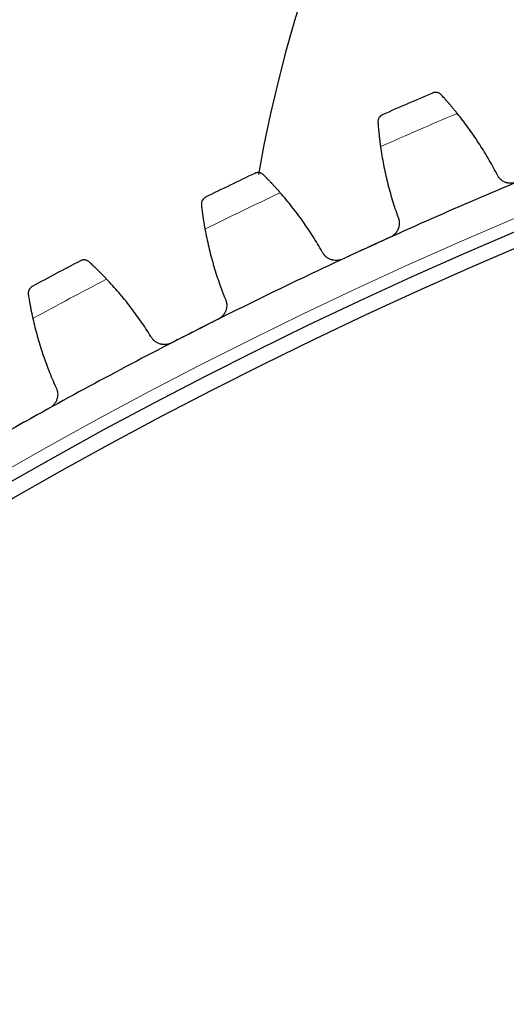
# Model space of a CAD drawing. Header units: inches. Extents: x 0 to 17820, y -10 to 12600.
# Tile 216 of 256: x 8034 to 8098, y 4280 to 4409. Entities that reach past the tile are written whole.
import ezdxf

# ---------------------------------------------------------------- set-up
doc = ezdxf.new("R2010")
doc.units = ezdxf.units.IN
doc.layers.add('1', color=7, linetype='Continuous', true_color=0xffffff)
doc.layers.add('254', color=7, linetype='Continuous', true_color=0xffffff)
doc.styles.add('latin_extended', font='simplex.shx')
doc.dimstyles.get("Standard").update_dxf_attribs({"dimtxt": 0.18, "dimasz": 0.18, "dimexe": 0.18, "dimexo": 0.0625, "dimgap": 0.09, "dimtad": 0, "dimtih": 1, "dimtoh": 1, "dimdec": 4, "dimzin": 0, "dimdsep": 46, "dimtxsty": 'Standard', "dimcen": 0.09, "dimadec": 0, "dimazin": 0, "dimtfac": 1, "dimtdec": 4, "dimtofl": 0, "dimtmove": 0, "dimatfit": 3, "dimfxl": 1, "dimtolj": 1, "dimtzin": 0, "dimarcsym": 0})

# ---------------------------------------------------------------- blocks, each defined once
blk = doc.blocks.new('_U12')
at = {"layer": '254', "color": 3, "linetype": 'Continuous', "lineweight": 13, "transparency": 16777216}
for p, q in [((7856.34, 6237.23), (6963.67, 6237.23)), ((6993.67, 6132.23), (6993.67, 3919.73)), ((8308.34, 3814.73), (6963.67, 3814.73))]:
    blk.add_line(p, q, dxfattribs=at)
at = {"layer": '254', "color": 3, "transparency": 16777216}
for points in [[(7011.17, 6132.23), (6976.17, 6132.23), (6993.67, 6237.23)], [(6976.17, 3919.73), (7011.17, 3919.73), (6993.67, 3814.73)]]:
    blk.add_solid(points, dxfattribs=at)
at = {"layer": 'Defpoints', "color": 0, "transparency": 16777216}
for p in [(7886.34, 6237.23), (6993.67, 3814.73), (8338.34, 3814.73)]:
    blk.add_point(p, dxfattribs=at)
at = {"layer": '254', "color": 2, "lineweight": 13, "transparency": 16777216, "insert": (6836.17, 4840.98), "char_height": 105, "attachment_point": 1, "rotation": 90, "style": 'latin_extended'}
blk.add_mtext('\\A1;2422', dxfattribs=at)

msp = doc.modelspace()

# ---------------------------------------------------------------- linework, layer by layer
at = {"layer": '1', "color": 110, "linetype": 'Continuous', "lineweight": 13}
msp.add_circle((8338.337, 3814.733), 616.6, dxfattribs=at)
at = {"layer": '1', "color": 2, "linetype": 'Continuous', "lineweight": 25}
for radius in [615, 613]:
    msp.add_circle((8338.337, 3814.733), radius, dxfattribs=at)
for centre, radius, start, end in [((7863.337, 4564.733), 215.14, 217.17562, 112.995), ((8245.437, 4356.833), 183, 90, 169.95375), ((8338.337, 3814.733), 636, 113.182259, 113.82411), ((8338.337, 3814.733), 636, 115.475253, 116.117104), ((8338.337, 3814.733), 621, 112.356688, 114.649682), ((8338.337, 3814.733), 621, 114.649682, 116.942675), ((8338.337, 3814.733), 636, 117.768247, 118.410097), ((8338.337, 3814.733), 621, 116.942675, 119.235669), ((8338.337, 3814.733), 621, 119.235669, 121.528662)]:
    msp.add_arc(centre, radius, start, end, dxfattribs=at)
at = {"layer": '1', "color": 110, "linetype": 'Continuous', "lineweight": 13}
for start, end in [(113.008824, 113.997545), (115.301818, 116.290539), (117.594811, 118.583533)]:
    msp.add_arc((8338.337, 3814.733), 632.294, start, end, dxfattribs=at)
at = {"layer": '1', "color": 2, "linetype": 'Continuous', "lineweight": 25}
for points, knots in [([(8089.098, 4399.141), (8089.057, 4399.186), (8089.013, 4399.225), (8088.923, 4399.293), (8088.877, 4399.322), (8088.782, 4399.371), (8088.734, 4399.392), (8088.636, 4399.425), (8088.587, 4399.437), (8088.488, 4399.455), (8088.439, 4399.459), (8088.341, 4399.462), (8088.293, 4399.46), (8088.198, 4399.448), (8088.151, 4399.439), (8088.083, 4399.421), (8088.049, 4399.41), (8088.01, 4399.396), (8087.99, 4399.388), (8087.982, 4399.385), (8087.977, 4399.383), (8087.974, 4399.381), (8087.971, 4399.38)], [0, 0, 0, 0, 0.125, 0.125, 0.25, 0.25, 0.375, 0.375, 0.5, 0.5, 0.625, 0.625, 0.75, 0.75, 0.875, 0.875, 0.9375, 0.96875, 0.984375, 0.9921875, 0.9921875, 1, 1, 1, 1]), ([(8091.191, 4396.724), (8091.087, 4396.853), (8090.984, 4396.978), (8090.782, 4397.223), (8090.583, 4397.462), (8090.39, 4397.69), (8090.247, 4397.856), (8090.2, 4397.91), (8090.13, 4397.991), (8090.107, 4398.018), (8090.061, 4398.071), (8090.038, 4398.097), (8089.925, 4398.226), (8089.751, 4398.423), (8089.591, 4398.602), (8089.437, 4398.773), (8089.363, 4398.853), (8089.276, 4398.948), (8089.259, 4398.967), (8089.225, 4399.004), (8089.175, 4399.058), (8089.128, 4399.109), (8089.098, 4399.141)], [0, 0, 0, 0, 0.125, 0.125, 0.25, 0.375, 0.375, 0.4375, 0.4375, 0.46875, 0.46875, 0.5, 0.5, 0.625, 0.75, 0.75, 0.875, 0.875, 0.90625, 0.90625, 0.9375, 1, 1, 1, 1]), ([(8081.438, 4396.539), (8081.436, 4396.538), (8081.435, 4396.538), (8081.432, 4396.537), (8081.431, 4396.536), (8081.427, 4396.534), (8081.419, 4396.53), (8081.4, 4396.521), (8081.363, 4396.503), (8081.291, 4396.461), (8081.234, 4396.419), (8081.124, 4396.327), (8081.06, 4396.255), (8080.978, 4396.131), (8080.954, 4396.087), (8080.921, 4396.016), (8080.911, 4395.992), (8080.893, 4395.942), (8080.885, 4395.917), (8080.863, 4395.839), (8080.853, 4395.784), (8080.841, 4395.671), (8080.84, 4395.612), (8080.844, 4395.552)], [0, 0, 0, 0, 0.0039063, 0.0039063, 0.0078125, 0.0078125, 0.015625, 0.03125, 0.0625, 0.125, 0.25, 0.25, 0.5, 0.5, 0.625, 0.625, 0.6875, 0.6875, 0.75, 0.75, 0.875, 0.875, 1, 1, 1, 1]), ([(8080.844, 4395.552), (8080.851, 4395.463), (8080.858, 4395.368), (8080.874, 4395.165), (8080.892, 4394.949), (8080.913, 4394.709), (8080.928, 4394.551), (8080.931, 4394.519), (8080.937, 4394.454), (8080.94, 4394.422), (8080.95, 4394.323), (8080.957, 4394.255), (8080.977, 4394.051), (8080.992, 4393.911), (8081.024, 4393.623), (8081.042, 4393.475), (8081.069, 4393.248), (8081.079, 4393.171), (8081.093, 4393.054), (8081.098, 4393.015), (8081.108, 4392.936), (8081.114, 4392.897), (8081.14, 4392.698), (8081.162, 4392.537), (8081.185, 4392.373)], [0, 0, 0, 0, 0.125, 0.125, 0.25, 0.375, 0.375, 0.40625, 0.40625, 0.4375, 0.4375, 0.5, 0.5, 0.625, 0.625, 0.75, 0.75, 0.8125, 0.8125, 0.84375, 0.84375, 0.875, 0.875, 1, 1, 1, 1]), ([(8065.916, 4388.701), (8065.873, 4388.744), (8065.828, 4388.781), (8065.735, 4388.846), (8065.687, 4388.873), (8065.591, 4388.919), (8065.542, 4388.937), (8065.443, 4388.966), (8065.393, 4388.977), (8065.293, 4388.99), (8065.244, 4388.993), (8065.147, 4388.991), (8065.099, 4388.987), (8065.004, 4388.972), (8064.958, 4388.961), (8064.89, 4388.94), (8064.856, 4388.928), (8064.818, 4388.912), (8064.799, 4388.904), (8064.791, 4388.9), (8064.786, 4388.898), (8064.783, 4388.896), (8064.78, 4388.895)], [0, 0, 0, 0, 0.125, 0.125, 0.25, 0.25, 0.375, 0.375, 0.5, 0.5, 0.625, 0.625, 0.75, 0.75, 0.875, 0.875, 0.9375, 0.96875, 0.984375, 0.9921875, 0.9921875, 1, 1, 1, 1]), ([(8068.103, 4386.37), (8067.994, 4386.494), (8067.887, 4386.616), (8067.675, 4386.852), (8067.467, 4387.083), (8067.265, 4387.303), (8067.115, 4387.463), (8067.066, 4387.515), (8066.993, 4387.593), (8066.969, 4387.619), (8066.921, 4387.67), (8066.897, 4387.695), (8066.779, 4387.82), (8066.597, 4388.01), (8066.429, 4388.182), (8066.269, 4388.346), (8066.192, 4388.424), (8066.101, 4388.516), (8066.083, 4388.534), (8066.048, 4388.569), (8065.996, 4388.621), (8065.947, 4388.67), (8065.916, 4388.701)], [0, 0, 0, 0, 0.125, 0.125, 0.25, 0.375, 0.375, 0.4375, 0.4375, 0.46875, 0.46875, 0.5, 0.5, 0.625, 0.75, 0.75, 0.875, 0.875, 0.90625, 0.90625, 0.9375, 1, 1, 1, 1]), ([(8098.948, 4387.747), (8098.887, 4387.722), (8098.761, 4387.678), (8098.57, 4387.63), (8098.439, 4387.612), (8098.34, 4387.602), (8098.307, 4387.6), (8098.241, 4387.597), (8098.207, 4387.597), (8098.043, 4387.598), (8097.913, 4387.612), (8097.752, 4387.645), (8097.72, 4387.652), (8097.673, 4387.664), (8097.657, 4387.669), (8097.625, 4387.678), (8097.546, 4387.701), (8097.409, 4387.751), (8097.292, 4387.807), (8097.179, 4387.869), (8097.123, 4387.902), (8096.961, 4388.012), (8096.862, 4388.094), (8096.727, 4388.23), (8096.684, 4388.277), (8096.622, 4388.351), (8096.602, 4388.377), (8096.564, 4388.429), (8096.545, 4388.455), (8096.456, 4388.588), (8096.395, 4388.701), (8096.345, 4388.82)], [0, 0, 0, 0, 0.0625, 0.125, 0.1875, 0.1875, 0.21875, 0.21875, 0.25, 0.25, 0.375, 0.375, 0.40625, 0.40625, 0.421875, 0.421875, 0.4375, 0.5, 0.5625, 0.5625, 0.625, 0.625, 0.75, 0.75, 0.8125, 0.8125, 0.84375, 0.84375, 0.875, 0.875, 1, 1, 1, 1]), ([(8058.366, 4385.795), (8058.364, 4385.794), (8058.363, 4385.793), (8058.36, 4385.792), (8058.359, 4385.791), (8058.355, 4385.789), (8058.347, 4385.785), (8058.329, 4385.776), (8058.292, 4385.755), (8058.222, 4385.711), (8058.166, 4385.667), (8058.061, 4385.571), (8057.999, 4385.496), (8057.923, 4385.368), (8057.9, 4385.323), (8057.871, 4385.252), (8057.862, 4385.227), (8057.845, 4385.177), (8057.838, 4385.151), (8057.82, 4385.072), (8057.811, 4385.017), (8057.804, 4384.904), (8057.805, 4384.845), (8057.812, 4384.785)], [0, 0, 0, 0, 0.0039062, 0.0039062, 0.0078125, 0.0078125, 0.015625, 0.03125, 0.0625, 0.125, 0.25, 0.25, 0.5, 0.5, 0.625, 0.625, 0.6875, 0.6875, 0.75, 0.75, 0.875, 0.875, 1, 1, 1, 1]), ([(8057.812, 4384.785), (8057.822, 4384.696), (8057.833, 4384.601), (8057.857, 4384.399), (8057.883, 4384.184), (8057.914, 4383.945), (8057.936, 4383.788), (8057.94, 4383.756), (8057.949, 4383.692), (8057.953, 4383.659), (8057.967, 4383.56), (8057.976, 4383.494), (8058.005, 4383.29), (8058.026, 4383.151), (8058.069, 4382.864), (8058.092, 4382.717), (8058.129, 4382.491), (8058.142, 4382.415), (8058.161, 4382.299), (8058.167, 4382.26), (8058.181, 4382.182), (8058.187, 4382.142), (8058.221, 4381.945), (8058.25, 4381.785), (8058.28, 4381.622)], [0, 0, 0, 0, 0.125, 0.125, 0.25, 0.375, 0.375, 0.40625, 0.40625, 0.4375, 0.4375, 0.5, 0.5, 0.625, 0.625, 0.75, 0.75, 0.8125, 0.8125, 0.84375, 0.84375, 0.875, 0.875, 1, 1, 1, 1]), ([(8083.452, 4383.213), (8083.505, 4383.095), (8083.545, 4382.974), (8083.589, 4382.788), (8083.601, 4382.725), (8083.613, 4382.63), (8083.617, 4382.598), (8083.622, 4382.534), (8083.624, 4382.501), (8083.63, 4382.34), (8083.623, 4382.212), (8083.593, 4382.021), (8083.58, 4381.958), (8083.555, 4381.863), (8083.546, 4381.832), (8083.527, 4381.769), (8083.516, 4381.739), (8083.461, 4381.586), (8083.405, 4381.469), (8083.32, 4381.329), (8083.302, 4381.302), (8083.265, 4381.247), (8083.246, 4381.22), (8083.186, 4381.141), (8083.144, 4381.09), (8083.011, 4380.945), (8082.913, 4380.858), (8082.779, 4380.76), (8082.751, 4380.741), (8082.695, 4380.704), (8082.667, 4380.686), (8082.581, 4380.636), (8082.522, 4380.605), (8082.461, 4380.577)], [0, 0, 0, 0, 0.125, 0.125, 0.1875, 0.1875, 0.21875, 0.21875, 0.25, 0.25, 0.375, 0.375, 0.4375, 0.4375, 0.46875, 0.46875, 0.5, 0.5, 0.625, 0.625, 0.65625, 0.65625, 0.6875, 0.6875, 0.75, 0.75, 0.875, 0.875, 0.90625, 0.90625, 0.9375, 0.9375, 1, 1, 1, 1]), ([(8043.17, 4377.342), (8043.125, 4377.383), (8043.078, 4377.419), (8042.983, 4377.479), (8042.934, 4377.505), (8042.836, 4377.547), (8042.786, 4377.563), (8042.686, 4377.588), (8042.636, 4377.597), (8042.536, 4377.606), (8042.487, 4377.607), (8042.39, 4377.601), (8042.342, 4377.595), (8042.248, 4377.576), (8042.202, 4377.563), (8042.135, 4377.54), (8042.102, 4377.526), (8042.064, 4377.509), (8042.046, 4377.5), (8042.038, 4377.496), (8042.033, 4377.493), (8042.03, 4377.492), (8042.027, 4377.49)], [0, 0, 0, 0, 0.125, 0.125, 0.25, 0.25, 0.375, 0.375, 0.5, 0.5, 0.625, 0.625, 0.75, 0.75, 0.875, 0.875, 0.9375, 0.96875, 0.984375, 0.9921875, 0.9921875, 1, 1, 1, 1]), ([(8076.214, 4377.711), (8076.153, 4377.683), (8076.03, 4377.633), (8075.84, 4377.579), (8075.711, 4377.555), (8075.612, 4377.542), (8075.579, 4377.538), (8075.513, 4377.532), (8075.48, 4377.53), (8075.315, 4377.525), (8075.185, 4377.534), (8075.023, 4377.56), (8074.991, 4377.566), (8074.943, 4377.577), (8074.926, 4377.58), (8074.895, 4377.588), (8074.815, 4377.608), (8074.676, 4377.653), (8074.557, 4377.704), (8074.441, 4377.761), (8074.384, 4377.793), (8074.218, 4377.895), (8074.116, 4377.973), (8073.975, 4378.104), (8073.93, 4378.149), (8073.866, 4378.221), (8073.845, 4378.246), (8073.804, 4378.296), (8073.785, 4378.322), (8073.69, 4378.451), (8073.624, 4378.562), (8073.569, 4378.678)], [0, 0, 0, 0, 0.0625, 0.125, 0.1875, 0.1875, 0.21875, 0.21875, 0.25, 0.25, 0.375, 0.375, 0.40625, 0.40625, 0.421875, 0.421875, 0.4375, 0.5, 0.5625, 0.5625, 0.625, 0.625, 0.75, 0.75, 0.8125, 0.8125, 0.84375, 0.84375, 0.875, 0.875, 1, 1, 1, 1]), ([(8045.449, 4375.1), (8045.335, 4375.22), (8045.223, 4375.337), (8045.002, 4375.565), (8044.784, 4375.788), (8044.573, 4375.999), (8044.418, 4376.153), (8044.367, 4376.203), (8044.29, 4376.278), (8044.265, 4376.303), (8044.215, 4376.352), (8044.19, 4376.376), (8044.067, 4376.496), (8043.878, 4376.679), (8043.704, 4376.844), (8043.537, 4377.002), (8043.457, 4377.076), (8043.363, 4377.164), (8043.344, 4377.181), (8043.307, 4377.215), (8043.253, 4377.265), (8043.202, 4377.312), (8043.17, 4377.342)], [0, 0, 0, 0, 0.125, 0.125, 0.25, 0.375, 0.375, 0.4375, 0.4375, 0.46875, 0.46875, 0.5, 0.5, 0.625, 0.75, 0.75, 0.875, 0.875, 0.90625, 0.90625, 0.9375, 1, 1, 1, 1]), ([(8035.742, 4374.136), (8035.741, 4374.135), (8035.739, 4374.134), (8035.737, 4374.133), (8035.735, 4374.132), (8035.731, 4374.13), (8035.724, 4374.126), (8035.706, 4374.115), (8035.67, 4374.094), (8035.602, 4374.047), (8035.548, 4374), (8035.446, 4373.9), (8035.388, 4373.823), (8035.316, 4373.692), (8035.295, 4373.646), (8035.269, 4373.574), (8035.261, 4373.549), (8035.247, 4373.498), (8035.241, 4373.472), (8035.225, 4373.392), (8035.219, 4373.337), (8035.217, 4373.223), (8035.22, 4373.164), (8035.229, 4373.104)], [0, 0, 0, 0, 0.0039063, 0.0039063, 0.0078125, 0.0078125, 0.015625, 0.03125, 0.0625, 0.125, 0.25, 0.25, 0.5, 0.5, 0.625, 0.625, 0.6875, 0.6875, 0.75, 0.75, 0.875, 0.875, 1, 1, 1, 1]), ([(8035.229, 4373.104), (8035.243, 4373.017), (8035.257, 4372.922), (8035.29, 4372.721), (8035.324, 4372.507), (8035.365, 4372.27), (8035.392, 4372.114), (8035.398, 4372.082), (8035.409, 4372.018), (8035.415, 4371.986), (8035.433, 4371.888), (8035.445, 4371.821), (8035.482, 4371.619), (8035.508, 4371.481), (8035.563, 4371.196), (8035.592, 4371.05), (8035.638, 4370.826), (8035.653, 4370.75), (8035.677, 4370.635), (8035.685, 4370.596), (8035.702, 4370.518), (8035.71, 4370.479), (8035.752, 4370.283), (8035.787, 4370.124), (8035.823, 4369.963)], [0, 0, 0, 0, 0.125, 0.125, 0.25, 0.375, 0.375, 0.40625, 0.40625, 0.4375, 0.4375, 0.5, 0.5, 0.625, 0.625, 0.75, 0.75, 0.8125, 0.8125, 0.84375, 0.84375, 0.875, 0.875, 1, 1, 1, 1]), ([(8060.911, 4372.56), (8060.969, 4372.445), (8061.014, 4372.325), (8061.065, 4372.141), (8061.079, 4372.079), (8061.096, 4371.984), (8061.101, 4371.952), (8061.109, 4371.888), (8061.112, 4371.856), (8061.125, 4371.695), (8061.122, 4371.567), (8061.1, 4371.375), (8061.089, 4371.311), (8061.069, 4371.216), (8061.061, 4371.184), (8061.044, 4371.121), (8061.035, 4371.089), (8060.985, 4370.935), (8060.934, 4370.816), (8060.855, 4370.672), (8060.838, 4370.644), (8060.803, 4370.588), (8060.785, 4370.56), (8060.729, 4370.479), (8060.689, 4370.427), (8060.562, 4370.276), (8060.467, 4370.185), (8060.337, 4370.082), (8060.31, 4370.061), (8060.256, 4370.023), (8060.228, 4370.004), (8060.144, 4369.95), (8060.086, 4369.917), (8060.027, 4369.887)], [0, 0, 0, 0, 0.125, 0.125, 0.1875, 0.1875, 0.21875, 0.21875, 0.25, 0.25, 0.375, 0.375, 0.4375, 0.4375, 0.46875, 0.46875, 0.5, 0.5, 0.625, 0.625, 0.65625, 0.65625, 0.6875, 0.6875, 0.75, 0.75, 0.875, 0.875, 0.90625, 0.90625, 0.9375, 0.9375, 1, 1, 1, 1]), ([(8053.899, 4366.772), (8053.84, 4366.742), (8053.719, 4366.688), (8053.531, 4366.626), (8053.403, 4366.596), (8053.305, 4366.579), (8053.272, 4366.574), (8053.206, 4366.566), (8053.173, 4366.563), (8053.009, 4366.551), (8052.878, 4366.554), (8052.715, 4366.574), (8052.683, 4366.579), (8052.634, 4366.588), (8052.618, 4366.591), (8052.586, 4366.597), (8052.506, 4366.614), (8052.365, 4366.653), (8052.244, 4366.7), (8052.126, 4366.752), (8052.068, 4366.781), (8051.897, 4366.877), (8051.792, 4366.951), (8051.646, 4367.075), (8051.599, 4367.119), (8051.532, 4367.189), (8051.511, 4367.212), (8051.468, 4367.261), (8051.447, 4367.286), (8051.347, 4367.411), (8051.278, 4367.519), (8051.218, 4367.633)], [0, 0, 0, 0, 0.0625, 0.125, 0.1875, 0.1875, 0.21875, 0.21875, 0.25, 0.25, 0.375, 0.375, 0.40625, 0.40625, 0.421875, 0.421875, 0.4375, 0.5, 0.5625, 0.5625, 0.625, 0.625, 0.75, 0.75, 0.8125, 0.8125, 0.84375, 0.84375, 0.875, 0.875, 1, 1, 1, 1]), ([(8038.815, 4361.014), (8038.877, 4360.901), (8038.927, 4360.783), (8038.986, 4360.601), (8039.002, 4360.54), (8039.023, 4360.445), (8039.029, 4360.414), (8039.039, 4360.35), (8039.044, 4360.318), (8039.063, 4360.158), (8039.065, 4360.03), (8039.051, 4359.837), (8039.043, 4359.773), (8039.026, 4359.677), (8039.02, 4359.644), (8039.005, 4359.581), (8038.997, 4359.549), (8038.954, 4359.393), (8038.907, 4359.271), (8038.834, 4359.125), (8038.818, 4359.096), (8038.786, 4359.039), (8038.769, 4359.011), (8038.716, 4358.927), (8038.678, 4358.873), (8038.557, 4358.718), (8038.466, 4358.623), (8038.34, 4358.514), (8038.314, 4358.493), (8038.262, 4358.452), (8038.235, 4358.432), (8038.153, 4358.375), (8038.096, 4358.34), (8038.038, 4358.307)], [0, 0, 0, 0, 0.125, 0.125, 0.1875, 0.1875, 0.21875, 0.21875, 0.25, 0.25, 0.375, 0.375, 0.4375, 0.4375, 0.46875, 0.46875, 0.5, 0.5, 0.625, 0.625, 0.65625, 0.65625, 0.6875, 0.6875, 0.75, 0.75, 0.875, 0.875, 0.90625, 0.90625, 0.9375, 0.9375, 1, 1, 1, 1])]:
    msp.add_open_spline(points, degree=3, knots=knots, dxfattribs=at)
for points in [[(8096.345, 4388.82), (8095.983, 4389.522), (8095.225, 4390.903), (8093.987, 4392.911), (8092.648, 4394.856), (8091.688, 4396.109), (8091.191, 4396.724)], [(8081.185, 4392.373), (8081.296, 4391.59), (8081.558, 4390.033), (8082.067, 4387.728), (8082.692, 4385.453), (8083.186, 4383.956), (8083.452, 4383.213)], [(8073.569, 4378.678), (8073.18, 4379.365), (8072.367, 4380.715), (8071.05, 4382.672), (8069.634, 4384.561), (8068.625, 4385.775), (8068.103, 4386.37)], [(8058.28, 4381.622), (8058.422, 4380.844), (8058.746, 4379.299), (8059.347, 4377.016), (8060.062, 4374.768), (8060.615, 4373.292), (8060.911, 4372.56)], [(8082.461, 4380.577), (8081.42, 4380.099), (8080.379, 4379.622), (8079.338, 4379.144)], [(8079.338, 4379.144), (8078.296, 4378.666), (8077.255, 4378.188), (8076.214, 4377.711)], [(8051.218, 4367.633), (8050.801, 4368.304), (8049.935, 4369.621), (8048.541, 4371.523), (8047.051, 4373.354), (8045.994, 4374.527), (8045.449, 4375.1)], [(8035.823, 4369.963), (8035.997, 4369.191), (8036.382, 4367.66), (8037.074, 4365.403), (8037.878, 4363.186), (8038.49, 4361.733), (8038.815, 4361.014)], [(8060.027, 4369.887), (8059.006, 4369.368), (8057.984, 4368.849), (8056.963, 4368.329)], [(8056.963, 4368.329), (8055.942, 4367.81), (8054.921, 4367.291), (8053.899, 4366.772)], [(8038.038, 4358.307), (8037.038, 4357.748), (8036.039, 4357.188), (8035.039, 4356.629)], [(8035.039, 4356.629), (8034.039, 4356.069), (8033.04, 4355.51), (8032.04, 4354.95)]]:
    msp.add_open_spline(points, degree=3, dxfattribs=at)

# ---------------------------------------------------------------- dimensions: what is measured, and where the dimension line sits
at = {"layer": '254', "color": 2, "linetype": 'Continuous', "lineweight": 13}
dim = msp.add_linear_dim(base=(6993.666447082, 3814.732634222), p1=(7886.337394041, 6237.232633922), p2=(8338.337405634, 3814.732634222), angle=90, dimstyle='Standard', override={"dimscale": 30, "dimtxt": 3.5, "dimasz": 3.5, "dimexe": 1, "dimexo": 1, "dimgap": 1.75, "dimtad": 1, "dimtih": 0, "dimtoh": 0, "dimdec": 0, "dimlfac": 1, "dimzin": 8, "dimdsep": 46, "dimlunit": 2, "dimtxsty": 'latin_extended', "dimsah": 1, "dimse1": 0, "dimse2": 0, "dimsd1": 0, "dimsd2": 0, "dimclrd": 3, "dimclre": 3, "dimclrt": 2, "dimtol": 0, "dimtm": -0.1, "dimtfac": 0.714286, "dimtdec": 3, "dimtofl": 1, "dimtmove": 0, "dimtzin": 8, "dimlwd": 13, "dimlwe": 13}, dxfattribs=at)
dim.commit()
dim.dimension.update_dxf_attribs({"geometry": '_U12', "text_midpoint": (6993.666447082, 5025.982634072), "dimtype": 160})

doc.saveas('drawing.dxf')
